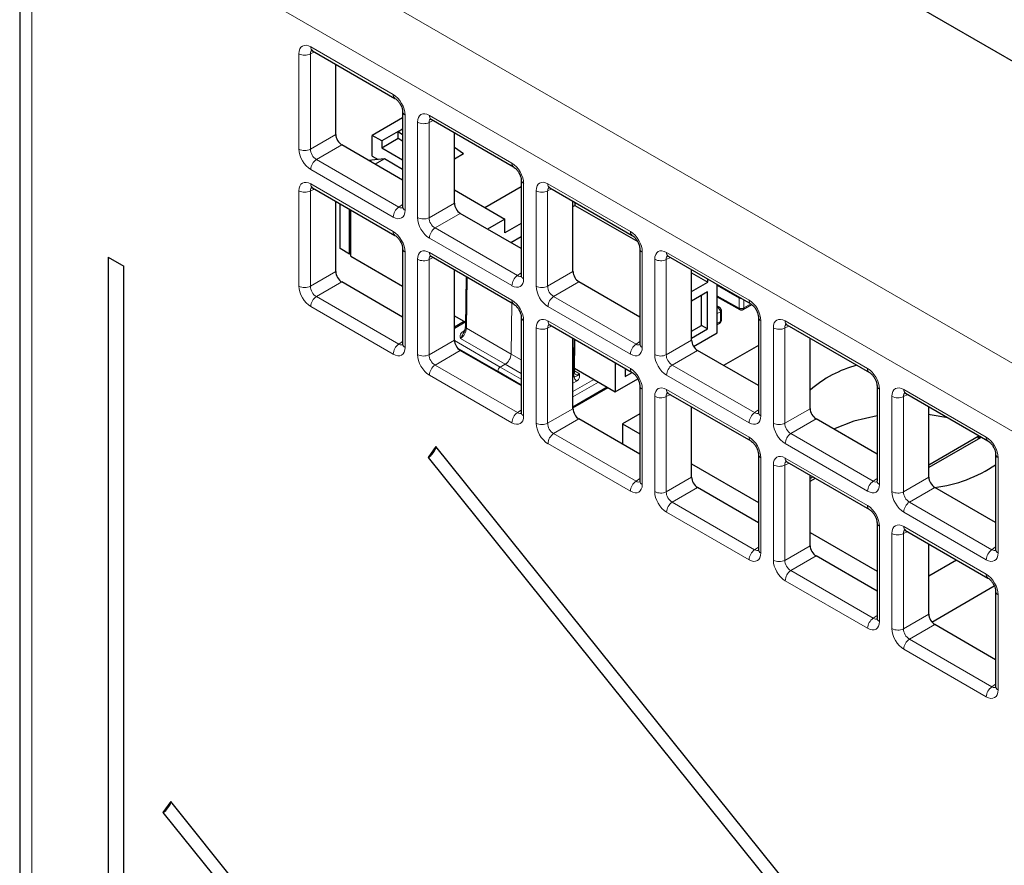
# Paper-space layout 'Blatt4' of a CAD drawing. Header units: millimetres. Extents: x 5 to 418, y 2 to 292.
# Tile 42 of 70: x 87 to 102, y 189 to 202. Entities that reach past the tile are written whole.
import ezdxf

# ---------------------------------------------------------------- set-up
doc = ezdxf.new("R2010")
doc.units = ezdxf.units.MM

psp = doc.layouts.new('Blatt4')

# ---------------------------------------------------------------- linework, layer by layer
at = {"color": 7, "linetype": 'Continuous', "lineweight": 18}
for p, q in [((87.581, 204.8), (130.346, 180.112)), ((129.912, 179.351), (87.147, 204.039)), ((87.147, 204.039), (87.147, 141.374)), ((91.126, 199.808), (91.126, 201.227)), ((91.36, 201.254), (91.298, 201.225)), ((91.298, 201.225), (91.298, 199.806)), ((91.302, 201.329), (92.531, 200.62)), ((92.708, 200.314), (92.708, 198.895)), ((92.893, 198.788), (92.893, 200.207)), ((93.128, 200.233), (93.065, 200.204)), ((93.065, 200.204), (93.065, 198.785)), ((93.07, 200.309), (94.299, 199.599)), ((91.298, 199.806), (91.675, 200.023)), ((91.763, 199.871), (91.386, 199.653)), ((91.386, 199.653), (92.615, 198.943)), ((92.531, 198.793), (91.302, 199.503)), ((91.126, 197.767), (91.126, 199.186)), ((91.36, 199.212), (91.298, 199.184)), ((91.298, 199.184), (91.298, 197.764)), ((91.302, 199.288), (92.531, 198.579)), ((94.475, 199.294), (94.475, 197.875)), ((94.661, 197.767), (94.661, 199.186)), ((94.896, 199.213), (94.833, 199.184)), ((94.833, 199.184), (94.833, 197.765)), ((94.838, 199.288), (96.067, 198.579)), ((92.615, 198.943), (92.671, 198.983)), ((93.065, 198.785), (93.442, 199.003)), ((93.531, 198.85), (93.154, 198.632)), ((93.154, 198.632), (94.383, 197.923)), ((94.299, 197.773), (93.07, 198.482)), ((92.708, 198.273), (92.708, 196.854)), ((96.243, 198.273), (96.243, 196.854)), ((92.893, 196.747), (92.893, 198.166)), ((93.128, 198.192), (93.065, 198.163)), ((93.065, 198.163), (93.065, 196.744)), ((93.07, 198.268), (94.299, 197.558)), ((96.429, 196.747), (96.429, 198.166)), ((96.663, 198.192), (96.601, 198.163)), ((96.601, 198.163), (96.601, 196.744)), ((96.605, 198.268), (97.834, 197.558)), ((91.298, 197.764), (91.675, 197.982)), ((94.833, 197.765), (95.21, 197.982)), ((93.632, 197.901), (93.621, 197.138)), ((94.383, 197.923), (94.439, 197.963)), ((95.298, 197.83), (94.921, 197.612)), ((91.763, 197.829), (91.386, 197.612)), ((97.687, 197.587), (97.361, 197.775)), ((91.386, 197.612), (92.615, 196.902)), ((94.921, 197.612), (96.15, 196.902)), ((97.361, 197.622), (97.687, 197.44)), ((97.687, 197.44), (97.687, 197.587)), ((97.758, 197.56), (97.758, 197.441)), ((92.531, 196.752), (91.302, 197.461)), ((94.299, 197.516), (94.287, 196.753)), ((94.287, 196.754), (94.298, 197.516)), ((96.067, 196.752), (94.838, 197.462)), ((97.372, 197.445), (97.361, 197.452)), ((97.361, 197.439), (97.372, 197.445)), ((97.758, 197.441), (97.861, 197.5)), ((94.475, 197.252), (94.475, 195.833)), ((94.838, 197.247), (96.067, 196.538)), ((97.407, 197.384), (97.361, 197.358)), ((97.407, 197.238), (97.407, 197.384)), ((98.011, 197.253), (98.011, 195.834)), ((98.373, 197.247), (99.602, 196.538)), ((93.603, 197.23), (93.442, 197.137)), ((93.574, 197.091), (93.594, 197.103)), ((93.621, 197.138), (94.287, 196.754)), ((94.661, 195.726), (94.661, 197.145)), ((94.896, 197.171), (94.833, 197.143)), ((94.833, 197.143), (94.833, 195.723)), ((97.361, 197.212), (97.407, 197.238)), ((98.197, 195.726), (98.197, 197.145)), ((98.431, 197.172), (98.369, 197.143)), ((98.369, 197.143), (98.369, 195.724)), ((93.065, 196.744), (93.442, 196.962)), ((93.443, 196.955), (94.126, 196.561)), ((94.198, 196.602), (93.532, 196.987)), ((95.218, 196.472), (95.226, 196.981)), ((96.601, 196.744), (96.978, 196.962)), ((92.615, 196.902), (92.671, 196.942)), ((93.531, 196.809), (93.154, 196.591)), ((94.091, 196.499), (93.486, 196.848)), ((96.15, 196.902), (96.207, 196.942)), ((97.066, 196.809), (96.689, 196.591)), ((94.287, 196.753), (94.439, 196.666)), ((93.154, 196.591), (94.383, 195.882)), ((94.126, 196.561), (94.198, 196.602)), ((94.199, 196.602), (94.127, 196.56)), ((94.127, 196.56), (94.439, 196.38)), ((94.439, 196.463), (94.199, 196.602)), ((96.689, 196.591), (97.918, 195.882)), ((94.299, 195.731), (93.07, 196.441)), ((94.439, 196.298), (94.091, 196.499)), ((94.091, 196.499), (94.091, 196.499)), ((95.21, 196.403), (95.23, 196.415)), ((95.21, 196.197), (95.522, 196.377)), ((95.233, 196.503), (95.307, 196.459)), ((97.834, 195.732), (96.605, 196.441)), ((95.265, 196.353), (95.21, 196.322)), ((95.592, 196.337), (95.21, 196.116)), ((95.21, 195.97), (95.719, 196.264)), ((96.243, 196.232), (96.243, 194.813)), ((96.605, 196.227), (97.834, 195.517)), ((99.779, 196.232), (99.779, 194.813)), ((100.141, 196.227), (101.37, 195.517)), ((96.429, 194.706), (96.429, 196.125)), ((96.663, 196.151), (96.601, 196.122)), ((96.601, 196.122), (96.601, 194.703)), ((99.964, 194.706), (99.964, 196.125)), ((100.199, 196.151), (100.136, 196.122)), ((100.136, 196.122), (100.136, 194.703)), ((94.833, 195.723), (95.21, 195.941)), ((97.918, 195.882), (97.974, 195.922)), ((98.369, 195.724), (98.746, 195.941)), ((94.383, 195.882), (94.439, 195.921)), ((95.298, 195.788), (94.921, 195.571)), ((98.834, 195.788), (98.457, 195.571)), ((94.921, 195.571), (96.15, 194.861)), ((98.457, 195.571), (99.686, 194.861)), ((96.067, 194.711), (94.838, 195.42)), ((99.602, 194.711), (98.373, 195.421)), ((98.011, 195.211), (98.011, 193.792)), ((98.373, 195.206), (99.602, 194.497)), ((101.546, 195.212), (101.546, 193.793)), ((98.197, 193.685), (98.197, 195.104)), ((98.431, 195.13), (98.369, 195.101)), ((98.369, 195.101), (98.369, 193.682)), ((96.15, 194.861), (96.207, 194.901)), ((96.601, 194.703), (96.978, 194.921)), ((99.686, 194.861), (99.742, 194.901)), ((100.136, 194.703), (100.513, 194.921)), ((97.066, 194.768), (96.689, 194.55)), ((100.602, 194.768), (100.225, 194.55)), ((96.689, 194.55), (97.918, 193.841)), ((100.225, 194.55), (101.454, 193.841)), ((97.834, 193.69), (96.605, 194.4)), ((101.37, 193.691), (100.141, 194.4)), ((99.779, 194.191), (99.779, 192.772)), ((100.141, 194.186), (101.37, 193.476)), ((99.964, 192.664), (99.964, 194.084)), ((100.199, 194.11), (100.136, 194.081)), ((100.136, 194.081), (100.136, 192.662)), ((97.918, 193.841), (97.974, 193.88)), ((98.369, 193.682), (98.746, 193.9)), ((101.454, 193.841), (101.51, 193.881)), ((98.834, 193.747), (98.457, 193.53)), ((98.457, 193.53), (99.686, 192.82)), ((99.602, 192.67), (98.373, 193.379)), ((101.546, 193.17), (101.546, 191.751)), ((99.686, 192.82), (99.742, 192.86)), ((100.136, 192.662), (100.513, 192.88)), ((100.602, 192.727), (100.225, 192.509)), ((100.225, 192.509), (101.454, 191.8)), ((101.37, 191.649), (100.141, 192.359)), ((101.454, 191.8), (101.51, 191.839))]:
    psp.add_line(p, q, dxfattribs=at)
at = {"color": 7, "linetype": 'Continuous', "lineweight": 25}
for p, q in [((86.964, 204.294), (86.964, 141.629)), ((101.98, 200.988), (97.896, 203.346)), ((91.328, 201.272), (92.557, 200.563)), ((91.675, 200.023), (91.675, 201.072)), ((92.671, 200.365), (92.671, 198.946)), ((92.671, 200.272), (92.217, 200.01)), ((93.096, 200.252), (94.325, 199.542)), ((92.606, 200.071), (92.359, 199.928)), ((92.606, 200.071), (92.671, 200.109)), ((92.606, 199.969), (92.606, 200.071)), ((92.606, 200.071), (92.671, 200.024)), ((93.442, 199.003), (93.442, 200.052)), ((92.217, 199.704), (92.217, 200.01)), ((92.359, 199.928), (92.217, 200.01)), ((92.359, 199.826), (92.606, 199.969)), ((92.359, 199.928), (92.359, 199.826)), ((92.606, 199.969), (92.671, 199.932)), ((92.671, 199.346), (91.763, 199.871)), ((92.359, 199.826), (92.671, 199.646)), ((93.578, 199.734), (93.442, 199.833)), ((92.4, 199.66), (92.165, 199.639)), ((92.217, 199.704), (92.308, 199.651)), ((92.4, 199.66), (92.264, 199.581)), ((92.671, 199.503), (92.4, 199.66)), ((93.578, 199.734), (93.442, 199.656)), ((94.439, 199.345), (94.439, 197.926)), ((91.328, 199.231), (92.557, 198.521)), ((93.442, 199.201), (94.197, 198.765)), ((93.897, 198.938), (94.439, 199.251)), ((94.864, 199.231), (96.092, 198.522)), ((91.675, 197.982), (91.675, 199.031)), ((95.21, 197.982), (95.21, 199.031)), ((95.24, 199.014), (95.24, 198.969)), ((91.74, 198.326), (91.74, 198.993)), ((91.881, 198.244), (91.881, 198.911)), ((91.899, 198.214), (91.899, 198.901)), ((95.21, 198.952), (95.24, 198.969)), ((95.24, 198.969), (96.175, 198.429)), ((94.439, 198.326), (93.531, 198.85)), ((94.197, 198.765), (93.938, 198.615)), ((94.197, 198.561), (94.197, 198.765)), ((94.439, 198.7), (94.197, 198.561)), ((94.282, 198.416), (94.439, 198.506)), ((91.881, 198.244), (91.74, 198.326)), ((92.671, 198.324), (92.671, 196.905)), ((96.207, 198.324), (96.207, 196.905)), ((88.282, 198.199), (88.282, 141.838)), ((88.282, 198.199), (88.516, 198.064)), ((91.899, 198.254), (91.881, 198.244)), ((91.899, 198.214), (92.671, 197.768)), ((93.096, 198.21), (94.325, 197.501)), ((96.631, 198.211), (97.86, 197.501)), ((88.516, 141.703), (88.516, 198.064)), ((93.442, 196.962), (93.442, 198.01)), ((96.978, 196.962), (96.978, 198.011)), ((93.618, 197.909), (93.606, 197.158)), ((96.207, 197.305), (95.298, 197.83)), ((96.978, 197.966), (97.22, 197.826)), ((97.22, 197.826), (97.22, 197.871)), ((92.671, 197.305), (91.763, 197.829)), ((96.978, 197.686), (97.22, 197.826)), ((97.361, 197.071), (97.361, 197.789)), ((97.215, 197.681), (96.978, 197.543)), ((97.127, 197.18), (97.127, 197.629)), ((97.215, 197.129), (97.215, 197.681)), ((97.361, 197.605), (97.698, 197.417)), ((97.397, 197.448), (97.361, 197.469)), ((97.422, 197.259), (97.422, 197.405)), ((97.747, 197.418), (97.874, 197.491)), ((93.442, 197.323), (93.607, 197.227)), ((94.439, 197.303), (94.439, 195.884)), ((97.974, 197.304), (97.974, 195.885)), ((93.589, 197.238), (93.442, 197.154)), ((94.864, 197.19), (96.092, 196.48)), ((96.978, 197.094), (97.127, 197.18)), ((96.978, 196.992), (97.215, 197.129)), ((97.215, 197.129), (97.127, 197.18)), ((97.361, 197.195), (97.397, 197.215)), ((98.399, 197.19), (99.628, 196.481)), ((95.21, 195.941), (95.21, 196.99)), ((95.233, 196.492), (95.24, 196.973)), ((97.009, 196.867), (97.361, 197.071)), ((98.746, 195.941), (98.746, 196.99)), ((94.439, 196.284), (93.531, 196.809)), ((97.974, 196.285), (97.066, 196.809)), ((97.974, 196.884), (97.456, 196.584)), ((95.233, 196.544), (95.841, 196.193)), ((95.841, 196.626), (95.841, 196.193)), ((95.987, 196.541), (95.987, 196.42)), ((95.987, 196.522), (96.004, 196.532)), ((94.091, 196.499), (94.091, 196.485)), ((94.091, 196.499), (94.091, 196.499)), ((95.841, 196.193), (96.175, 196.386)), ((95.987, 196.42), (96.092, 196.481)), ((95.21, 195.953), (95.733, 196.255)), ((96.207, 196.283), (96.207, 194.864)), ((99.742, 196.283), (99.742, 194.864)), ((96.631, 196.169), (97.86, 195.46)), ((100.167, 196.17), (101.396, 195.46)), ((96.978, 194.921), (96.978, 195.969)), ((100.513, 194.921), (100.513, 195.97)), ((96.207, 195.264), (95.298, 195.788)), ((96.207, 195.863), (95.947, 195.713)), ((99.742, 195.264), (98.834, 195.788)), ((95.947, 195.713), (96.207, 195.564)), ((95.947, 195.713), (95.947, 195.414)), ((100.513, 195.104), (101.25, 195.53)), ((101.286, 195.509), (100.513, 195.063)), ((101.25, 195.53), (101.286, 195.509)), ((101.25, 195.53), (101.25, 195.489)), ((93.167, 195.379), (93.052, 195.216)), ((112.978, 170.735), (93.167, 195.379)), ((93.052, 195.216), (112.863, 170.572)), ((97.974, 195.262), (97.974, 193.843)), ((101.51, 195.263), (101.51, 193.844)), ((96.978, 195.118), (97.974, 194.543)), ((98.399, 195.149), (99.628, 194.439)), ((98.746, 193.9), (98.746, 194.949)), ((98.788, 194.924), (98.746, 194.9)), ((98.746, 194.859), (98.823, 194.904)), ((97.974, 194.243), (97.066, 194.768)), ((101.51, 194.244), (100.602, 194.768)), ((99.742, 194.242), (99.742, 192.823)), ((98.746, 194.098), (99.742, 193.523)), ((100.167, 194.128), (101.396, 193.419)), ((100.513, 192.88), (100.513, 193.928)), ((99.742, 193.223), (98.834, 193.747)), ((100.513, 193.451), (100.927, 193.69)), ((100.56, 192.763), (101.49, 193.3)), ((101.51, 193.221), (101.51, 191.802)), ((101.51, 192.202), (100.602, 192.727)), ((89.214, 190.09), (89.099, 189.927)), ((112.978, 160.529), (89.214, 190.09)), ((89.099, 189.927), (112.863, 160.365))]:
    psp.add_line(p, q, dxfattribs=at)
at = {"color": 7, "linetype": 'Continuous', "lineweight": 18, "flags": 128}
psp.add_lwpolyline([(97.687, 197.587), (97.688, 197.595), (97.689, 197.6)], dxfattribs=at)
at = {"color": 7, "linetype": 'Continuous', "lineweight": 25, "flags": 128}
for points in [[(99.742, 195.836), (99.398, 195.757), (99.095, 195.638)], [(100.797, 195.806), (100.536, 195.85), (100.513, 195.853)]]:
    psp.add_lwpolyline(points, dxfattribs=at)
at = {"color": 7, "linetype": 'Continuous', "lineweight": 18}
for centre, radius, start, end in [((91.214, 201.399), 0.194, 242.7384, 295.5295), ((91.362, 201.322), 0.0603, 172.9554, 235.7325), ((92.591, 200.613), 0.0603, 172.9665, 235.6198), ((92.731, 200.37), 0.0604, 184.5092, 247.0257), ((92.982, 200.379), 0.194, 242.7384, 295.5295), ((93.132, 200.302), 0.062, 173.888, 234.7998), ((91.214, 199.98), 0.194, 242.7384, 295.5295), ((91.495, 199.493), 0.193, 124.4666, 177.2658), ((94.361, 199.593), 0.0623, 173.9725, 233.8675), ((94.501, 199.351), 0.0623, 186.2479, 246.0218), ((91.214, 199.358), 0.194, 242.7384, 295.5295), ((91.364, 199.281), 0.062, 173.888, 234.7998), ((94.75, 199.358), 0.194, 242.7384, 295.5295), ((94.899, 199.282), 0.062, 173.888, 234.7998), ((92.724, 198.784), 0.193, 124.4666, 177.2658), ((92.731, 198.951), 0.0603, 184.2707, 247.0494), ((92.982, 198.96), 0.194, 242.7384, 295.5295), ((92.593, 198.572), 0.0623, 173.9725, 233.8675), ((93.263, 198.473), 0.193, 124.4666, 177.2658), ((96.129, 198.572), 0.0623, 173.9725, 233.8675), ((92.733, 198.33), 0.0623, 186.2479, 246.0218), ((96.268, 198.33), 0.0623, 186.2479, 246.0218), ((92.982, 198.338), 0.194, 242.7384, 295.5295), ((93.13, 198.26), 0.0603, 172.9554, 235.7325), ((96.518, 198.338), 0.194, 242.7384, 295.5295), ((96.667, 198.261), 0.062, 173.888, 234.7998), ((94.492, 197.763), 0.193, 124.4666, 177.2658), ((94.5, 197.931), 0.0619, 185.2037, 246.1164), ((91.214, 197.939), 0.194, 242.7384, 295.5295), ((94.75, 197.939), 0.194, 242.7384, 295.5295), ((91.495, 197.452), 0.193, 124.4666, 177.2658), ((94.359, 197.551), 0.0603, 172.9665, 235.6198), ((95.031, 197.452), 0.193, 124.4666, 177.2658), ((97.722, 197.654), 0.0753, 242.804, 273.6792), ((97.896, 197.552), 0.0623, 173.9725, 233.8675), ((97.386, 197.425), 0.0249, 64.3347, 125.9131), ((97.33, 197.381), 0.0769, 2.6294, 57.0819), ((97.397, 197.407), 0.0247, 293.7275, 354.9523), ((97.722, 197.509), 0.077, 242.9222, 297.3664), ((97.711, 197.438), 0.0242, 173.1123, 236.638), ((97.733, 197.438), 0.0247, 305.0442, 6.268), ((94.501, 197.309), 0.0623, 186.2479, 246.0218), ((94.898, 197.24), 0.0603, 172.9554, 235.7325), ((97.397, 197.261), 0.0247, 293.7275, 354.9523), ((98.036, 197.31), 0.0623, 186.2479, 246.0218), ((98.435, 197.241), 0.062, 173.888, 234.7998), ((93.63, 197.16), 0.0242, 184.4605, 246.0978), ((94.75, 197.317), 0.194, 242.7384, 295.5295), ((97.382, 197.235), 0.0247, 305.0442, 6.268), ((98.285, 197.317), 0.194, 242.7384, 295.5295), ((93.59, 197.117), 0.0314, 238.306, 266.5575), ((92.724, 196.743), 0.193, 124.4666, 177.2658), ((92.733, 196.91), 0.0619, 185.2037, 246.1164), ((96.26, 196.743), 0.193, 124.4666, 177.2658), ((96.268, 196.911), 0.0619, 185.2037, 246.1164), ((92.982, 196.919), 0.194, 242.7384, 295.5295), ((94.311, 196.795), 0.048, 239.5773, 240.4281), ((96.518, 196.919), 0.194, 242.7384, 295.5295), ((93.263, 196.432), 0.193, 124.4666, 177.2658), ((94.166, 196.496), 0.0757, 122.1593, 177.8407), ((94.167, 196.495), 0.0768, 122.0272, 176.8181), ((94.103, 196.52), 0.0471, 59.5696, 60.4358), ((94.175, 196.561), 0.0471, 59.5696, 60.4358), ((96.126, 196.53), 0.0603, 172.9665, 235.6198), ((96.799, 196.432), 0.193, 124.4666, 177.2658), ((99.664, 196.531), 0.0623, 173.9725, 233.8675), ((95.208, 196.494), 0.0245, 293.3472, 353.3121), ((95.307, 196.418), 0.0769, 182.6294, 237.0819), ((96.268, 196.289), 0.0623, 186.2479, 246.0218), ((96.665, 196.219), 0.0603, 172.9554, 235.7325), ((99.804, 196.289), 0.0623, 186.2479, 246.0218), ((100.203, 196.22), 0.062, 173.888, 234.7998), ((96.518, 196.297), 0.194, 242.7384, 295.5295), ((100.053, 196.297), 0.194, 242.7384, 295.5295), ((94.492, 195.722), 0.193, 124.4666, 177.2658), ((94.5, 195.89), 0.0619, 185.2037, 246.1164), ((98.028, 195.722), 0.193, 124.4666, 177.2658), ((98.036, 195.89), 0.0619, 185.2037, 246.1164), ((94.75, 195.898), 0.194, 242.7384, 295.5295), ((98.285, 195.898), 0.194, 242.7384, 295.5295), ((95.031, 195.411), 0.193, 124.4666, 177.2658), ((97.894, 195.51), 0.0603, 172.9665, 235.6198), ((98.566, 195.411), 0.193, 124.4666, 177.2658), ((101.432, 195.511), 0.0623, 173.9725, 233.8675), ((98.036, 195.268), 0.0623, 186.2479, 246.0218), ((98.433, 195.199), 0.0603, 172.9554, 235.7325), ((101.572, 195.269), 0.0623, 186.2479, 246.0218), ((98.285, 195.276), 0.194, 242.7384, 295.5295), ((96.26, 194.702), 0.193, 124.4666, 177.2658), ((96.268, 194.869), 0.0619, 185.2037, 246.1164), ((99.795, 194.702), 0.193, 124.4666, 177.2658), ((99.804, 194.87), 0.0619, 185.2037, 246.1164), ((96.518, 194.878), 0.194, 242.7384, 295.5295), ((100.053, 194.878), 0.194, 242.7384, 295.5295), ((96.799, 194.391), 0.193, 124.4666, 177.2658), ((99.662, 194.489), 0.0603, 172.9665, 235.6198), ((100.334, 194.391), 0.193, 124.4666, 177.2658), ((99.804, 194.248), 0.0623, 186.2479, 246.0218), ((100.201, 194.178), 0.0603, 172.9554, 235.7325), ((100.053, 194.256), 0.194, 242.7384, 295.5295), ((98.028, 193.681), 0.193, 124.4666, 177.2658), ((98.036, 193.849), 0.0619, 185.2037, 246.1164), ((101.563, 193.681), 0.193, 124.4666, 177.2658), ((101.572, 193.849), 0.0619, 185.2037, 246.1164), ((98.285, 193.857), 0.194, 242.7384, 295.5295), ((98.566, 193.37), 0.193, 124.4666, 177.2658), ((101.43, 193.469), 0.0603, 172.9665, 235.6198), ((101.572, 193.227), 0.0623, 186.2479, 246.0218), ((99.795, 192.661), 0.193, 124.4666, 177.2658), ((99.804, 192.828), 0.0619, 185.2037, 246.1164), ((100.053, 192.837), 0.194, 242.7384, 295.5295), ((100.334, 192.35), 0.193, 124.4666, 177.2658), ((101.563, 191.64), 0.193, 124.4666, 177.2658), ((101.572, 191.808), 0.0619, 185.2037, 246.1164)]:
    psp.add_arc(centre, radius, start, end, dxfattribs=at)
at = {"color": 7, "linetype": 'Continuous', "lineweight": 25}
for centre, radius, start, end in [((97.372, 197.405), 0.05, 0, 59.1367), ((97.722, 197.461), 0.05, 240.8687, 299.9973), ((97.372, 197.259), 0.05, 299.9973, 0), ((99.865, 194.948), 1.692, 104.4195, 131.4081), ((92.913, 195.446), 0.269, 301.1455, 344.2068), ((100.367, 196.788), 2.033, 276.5891, 304.197), ((88.96, 190.157), 0.269, 301.1455, 344.2068)]:
    psp.add_arc(centre, radius, start, end, dxfattribs=at)
at = {"color": 7, "linetype": 'Continuous', "lineweight": 18}
for centre, major_axis, ratio, start_param, end_param in [((91.303, 201.125), (-0.125, 0.217), 0.575802, 5.499237, 7.067295), ((91.391, 201.176), (-0.073, 0.103), 0.569649, 6.163641, 7.016731), ((92.531, 200.416), (-0.125, 0.217), 0.578965, 3.928442, 5.496499), ((93.07, 200.104), (-0.125, 0.217), 0.575802, 5.499237, 7.067295), ((93.159, 200.155), (-0.073, 0.103), 0.569649, 6.163641, 7.016731), ((91.303, 199.707), (-0.125, 0.217), 0.578965, 0.786849, 2.354907), ((91.391, 199.758), (-0.062, 0.108), 0.642476, 0.786856, 2.354913), ((94.298, 199.395), (-0.125, 0.217), 0.578965, 3.928442, 5.496499), ((91.303, 199.083), (-0.125, 0.217), 0.575802, 5.499237, 7.067295), ((94.838, 199.084), (-0.125, 0.217), 0.575802, 5.499237, 7.067295), ((91.391, 199.134), (-0.073, 0.103), 0.569649, 6.163641, 7.016731), ((94.927, 199.135), (-0.073, 0.103), 0.569649, 6.163641, 7.016731), ((92.531, 198.998), (-0.125, 0.217), 0.575802, 2.357645, 3.925702), ((92.619, 199.049), (-0.053, 0.115), 0.56964, 2.408205, 3.2431), ((93.07, 198.686), (-0.125, 0.217), 0.578965, 0.786849, 2.354907), ((93.159, 198.737), (-0.062, 0.108), 0.642476, 0.786856, 2.354913), ((92.531, 198.375), (-0.125, 0.217), 0.578965, 3.928442, 5.496499), ((96.066, 198.375), (-0.125, 0.217), 0.578965, 3.928442, 5.496499), ((93.07, 198.063), (-0.125, 0.217), 0.575802, 5.499237, 7.067295), ((96.606, 198.063), (-0.125, 0.217), 0.575802, 5.499237, 7.067295), ((93.159, 198.114), (-0.073, 0.103), 0.569649, 6.163641, 7.016731), ((96.694, 198.114), (-0.073, 0.103), 0.569649, 6.163641, 7.016731), ((94.298, 197.977), (-0.125, 0.217), 0.575802, 2.357645, 3.925702), ((94.387, 198.028), (-0.053, 0.115), 0.56964, 2.408205, 3.2431), ((91.303, 197.665), (-0.125, 0.217), 0.578965, 0.786849, 2.354907), ((91.391, 197.716), (-0.062, 0.108), 0.642476, 0.786856, 2.354913), ((94.838, 197.666), (-0.125, 0.217), 0.578965, 0.786849, 2.354907), ((94.927, 197.717), (-0.062, 0.108), 0.642476, 0.786856, 2.354913), ((94.298, 197.354), (-0.125, 0.217), 0.578965, 3.928442, 5.496499), ((97.834, 197.354), (-0.125, 0.217), 0.578965, 3.928442, 5.496499), ((94.838, 197.042), (-0.125, 0.217), 0.575802, 5.499237, 7.067295), ((98.374, 197.043), (-0.125, 0.217), 0.575802, 5.499237, 7.067295), ((93.533, 197.088), (0.063, 0.108), 0.573464, 3.926975, 5.480243), ((94.927, 197.093), (-0.073, 0.103), 0.569649, 6.163641, 7.016731), ((98.462, 197.094), (-0.073, 0.103), 0.569649, 6.163641, 7.016731), ((92.531, 196.957), (-0.125, 0.217), 0.575802, 2.357645, 3.925702), ((92.619, 197.008), (-0.053, 0.115), 0.56964, 2.408205, 3.2431), ((96.066, 196.957), (-0.125, 0.217), 0.575802, 2.357645, 3.925702), ((96.155, 197.008), (-0.053, 0.115), 0.56964, 2.408205, 3.2431), ((93.07, 196.645), (-0.125, 0.217), 0.578965, 0.786849, 2.354907), ((93.159, 196.696), (-0.062, 0.108), 0.642476, 0.786856, 2.354913), ((94.199, 196.704), (0.063, 0.108), 0.573464, 3.926975, 5.480243), ((94.199, 196.704), (0.062, 0.108), 0.581455, 3.926914, 5.480182), ((96.606, 196.645), (-0.125, 0.217), 0.578965, 0.786849, 2.354907), ((96.694, 196.696), (-0.062, 0.108), 0.642476, 0.786856, 2.354913), ((94.126, 196.52), (0.0253, 0.0431), 0.572322, 0.789681, 2.3604), ((96.066, 196.333), (-0.125, 0.217), 0.578965, 3.928442, 5.496499), ((99.602, 196.334), (-0.125, 0.217), 0.578965, 3.928442, 5.496499), ((95.342, 196.541), (0.087, 0.152), 0.577337, 2.3387, 2.804513), ((95.306, 196.561), (0.062, 0.109), 0.577251, 3.133204, 3.923354), ((96.606, 196.022), (-0.125, 0.217), 0.575802, 5.499237, 7.067295), ((100.141, 196.022), (-0.125, 0.217), 0.575802, 5.499237, 7.067295), ((96.694, 196.073), (-0.073, 0.103), 0.569649, 6.163641, 7.016731), ((100.23, 196.073), (-0.073, 0.103), 0.569649, 6.163641, 7.016731), ((94.298, 195.936), (-0.125, 0.217), 0.575802, 2.357645, 3.925702), ((94.387, 195.987), (-0.053, 0.115), 0.56964, 2.408205, 3.2431), ((97.834, 195.936), (-0.125, 0.217), 0.575802, 2.357645, 3.925702), ((97.922, 195.987), (-0.053, 0.115), 0.56964, 2.408205, 3.2431), ((94.838, 195.624), (-0.125, 0.217), 0.578965, 0.786849, 2.354907), ((94.927, 195.675), (-0.062, 0.108), 0.642476, 0.786856, 2.354913), ((98.374, 195.625), (-0.125, 0.217), 0.578965, 0.786849, 2.354907), ((98.462, 195.676), (-0.062, 0.108), 0.642476, 0.786856, 2.354913), ((97.834, 195.313), (-0.125, 0.217), 0.578965, 3.928442, 5.496499), ((101.369, 195.313), (-0.125, 0.217), 0.578965, 3.928442, 5.496499), ((98.374, 195.001), (-0.125, 0.217), 0.575802, 5.499237, 7.067295), ((98.462, 195.052), (-0.073, 0.103), 0.569649, 6.163641, 7.016731), ((96.066, 194.916), (-0.125, 0.217), 0.575802, 2.357645, 3.925702), ((96.155, 194.967), (-0.053, 0.115), 0.56964, 2.408205, 3.2431), ((99.602, 194.916), (-0.125, 0.217), 0.575802, 2.357645, 3.925702), ((99.69, 194.967), (-0.053, 0.115), 0.56964, 2.408205, 3.2431), ((96.606, 194.604), (-0.125, 0.217), 0.578965, 0.786849, 2.354907), ((96.694, 194.655), (-0.062, 0.108), 0.642476, 0.786856, 2.354913), ((100.141, 194.604), (-0.125, 0.217), 0.578965, 0.786849, 2.354907), ((100.23, 194.655), (-0.062, 0.108), 0.642476, 0.786856, 2.354913), ((99.602, 194.292), (-0.125, 0.217), 0.578965, 3.928442, 5.496499), ((100.141, 193.981), (-0.125, 0.217), 0.575802, 5.499237, 7.067295), ((100.23, 194.032), (-0.073, 0.103), 0.569649, 6.163641, 7.016731), ((97.834, 193.895), (-0.125, 0.217), 0.575802, 2.357645, 3.925702), ((97.922, 193.946), (-0.053, 0.115), 0.56964, 2.408205, 3.2431), ((101.369, 193.895), (-0.125, 0.217), 0.575802, 2.357645, 3.925702), ((101.458, 193.946), (-0.053, 0.115), 0.56964, 2.408205, 3.2431), ((98.374, 193.583), (-0.125, 0.217), 0.578965, 0.786849, 2.354907), ((98.462, 193.634), (-0.062, 0.108), 0.642476, 0.786856, 2.354913), ((101.369, 193.272), (-0.125, 0.217), 0.578965, 3.928442, 5.496499), ((99.602, 192.875), (-0.125, 0.217), 0.575802, 2.357645, 3.925702), ((99.69, 192.926), (-0.053, 0.115), 0.56964, 2.408205, 3.2431), ((100.141, 192.563), (-0.125, 0.217), 0.578965, 0.786849, 2.354907), ((100.23, 192.614), (-0.062, 0.108), 0.642476, 0.786856, 2.354913), ((101.369, 191.854), (-0.125, 0.217), 0.575802, 2.357645, 3.925702), ((101.458, 191.905), (-0.053, 0.115), 0.56964, 2.408205, 3.2431)]:
    psp.add_ellipse(centre, major_axis=major_axis, ratio=ratio, start_param=start_param, end_param=end_param, dxfattribs=at)
at = {"color": 7, "linetype": 'Continuous', "lineweight": 25}
for centre in [(91.763, 199.973), (93.531, 198.952), (91.763, 197.931), (95.299, 197.932), (93.531, 196.911), (97.066, 196.911), (95.299, 195.89), (98.834, 195.891), (97.066, 194.87), (100.602, 194.87), (98.834, 193.849), (100.602, 192.829)]:
    psp.add_ellipse(centre, major_axis=(-0.062, 0.108), ratio=0.578965, start_param=0.786849, end_param=2.354907, dxfattribs=at)
for points, knots in [([(91.312, 201.279), (91.312, 201.279), (91.313, 201.28), (91.323, 201.275), (91.328, 201.272)], [0, 0, 0, 0, 0.511658, 1, 1, 1, 1]), ([(92.557, 200.563), (92.565, 200.558), (92.58, 200.547), (92.61, 200.517), (92.637, 200.477), (92.659, 200.432), (92.67, 200.391), (92.671, 200.373), (92.671, 200.365)], [0, 0, 0, 0, 0.155419, 0.319081, 0.497627, 0.684711, 0.870071, 1, 1, 1, 1]), ([(93.08, 200.259), (93.08, 200.259), (93.081, 200.259), (93.091, 200.254), (93.096, 200.252)], [0, 0, 0, 0, 0.511658, 1, 1, 1, 1]), ([(94.325, 199.542), (94.332, 199.537), (94.348, 199.527), (94.377, 199.497), (94.405, 199.457), (94.427, 199.411), (94.438, 199.37), (94.438, 199.352), (94.439, 199.345)], [0, 0, 0, 0, 0.1554189, 0.3190808, 0.497627, 0.6847112, 0.8700708, 1, 1, 1, 1]), ([(91.312, 199.238), (91.312, 199.238), (91.313, 199.238), (91.323, 199.233), (91.328, 199.231)], [0, 0, 0, 0, 0.511658, 1, 1, 1, 1]), ([(94.848, 199.238), (94.848, 199.238), (94.848, 199.239), (94.859, 199.234), (94.864, 199.231)], [0, 0, 0, 0, 0.511658, 1, 1, 1, 1]), ([(92.671, 198.946), (92.67, 198.94), (92.669, 198.928), (92.669, 198.929), (92.669, 198.929)], [0, 0, 0, 0, 0.588163, 1, 1, 1, 1]), ([(92.557, 198.521), (92.565, 198.516), (92.58, 198.506), (92.61, 198.476), (92.637, 198.436), (92.659, 198.39), (92.67, 198.35), (92.671, 198.331), (92.671, 198.324)], [0, 0, 0, 0, 0.155419, 0.319081, 0.497627, 0.684711, 0.870071, 1, 1, 1, 1]), ([(96.092, 198.522), (96.1, 198.517), (96.116, 198.506), (96.145, 198.476), (96.173, 198.436), (96.194, 198.391), (96.205, 198.35), (96.206, 198.332), (96.207, 198.324)], [0, 0, 0, 0, 0.1554189, 0.3190808, 0.497627, 0.6847112, 0.8700708, 1, 1, 1, 1]), ([(93.08, 198.217), (93.08, 198.218), (93.081, 198.218), (93.091, 198.213), (93.096, 198.21)], [0, 0, 0, 0, 0.511658, 1, 1, 1, 1]), ([(96.615, 198.218), (96.616, 198.218), (96.616, 198.218), (96.626, 198.213), (96.631, 198.211)], [0, 0, 0, 0, 0.511658, 1, 1, 1, 1]), ([(94.439, 197.926), (94.438, 197.919), (94.437, 197.908), (94.437, 197.908), (94.437, 197.908)], [0, 0, 0, 0, 0.588163, 1, 1, 1, 1]), ([(94.325, 197.501), (94.332, 197.496), (94.348, 197.486), (94.377, 197.455), (94.405, 197.416), (94.427, 197.37), (94.438, 197.329), (94.438, 197.311), (94.439, 197.303)], [0, 0, 0, 0, 0.1554189, 0.3190808, 0.497627, 0.6847112, 0.8700708, 1, 1, 1, 1]), ([(97.86, 197.501), (97.868, 197.496), (97.884, 197.486), (97.913, 197.456), (97.941, 197.416), (97.962, 197.37), (97.973, 197.329), (97.974, 197.311), (97.974, 197.304)], [0, 0, 0, 0, 0.1554189, 0.3190808, 0.497627, 0.6847112, 0.8700708, 1, 1, 1, 1]), ([(93.606, 197.158), (93.605, 197.146), (93.602, 197.122), (93.592, 197.09), (93.583, 197.075), (93.582, 197.073)], [0, 0, 0, 0, 0.476387, 0.939929, 1, 1, 1, 1]), ([(94.848, 197.197), (94.848, 197.197), (94.848, 197.197), (94.859, 197.192), (94.864, 197.19)], [0, 0, 0, 0, 0.511658, 1, 1, 1, 1]), ([(98.383, 197.197), (98.383, 197.197), (98.384, 197.198), (98.394, 197.193), (98.399, 197.19)], [0, 0, 0, 0, 0.511658, 1, 1, 1, 1]), ([(92.671, 196.905), (92.67, 196.898), (92.669, 196.887), (92.669, 196.887), (92.669, 196.888)], [0, 0, 0, 0, 0.588163, 1, 1, 1, 1]), ([(96.207, 196.905), (96.206, 196.899), (96.205, 196.887), (96.205, 196.888), (96.205, 196.888)], [0, 0, 0, 0, 0.588163, 1, 1, 1, 1]), ([(95.244, 196.453), (95.243, 196.454), (95.241, 196.455), (95.235, 196.463), (95.233, 196.483), (95.233, 196.492)], [0, 0, 0, 0, 0.198593, 0.632334, 1, 1, 1, 1]), ([(96.092, 196.48), (96.1, 196.475), (96.116, 196.465), (96.145, 196.435), (96.173, 196.395), (96.194, 196.349), (96.205, 196.309), (96.206, 196.29), (96.207, 196.283)], [0, 0, 0, 0, 0.1554189, 0.3190808, 0.497627, 0.6847112, 0.8700708, 1, 1, 1, 1]), ([(99.628, 196.481), (99.636, 196.476), (99.651, 196.465), (99.681, 196.435), (99.708, 196.395), (99.73, 196.35), (99.741, 196.309), (99.742, 196.291), (99.742, 196.283)], [0, 0, 0, 0, 0.1554189, 0.3190808, 0.497627, 0.6847112, 0.8700708, 1, 1, 1, 1]), ([(96.615, 196.176), (96.616, 196.177), (96.616, 196.177), (96.626, 196.172), (96.631, 196.169)], [0, 0, 0, 0, 0.511658, 1, 1, 1, 1]), ([(100.151, 196.177), (100.151, 196.177), (100.152, 196.177), (100.162, 196.172), (100.167, 196.17)], [0, 0, 0, 0, 0.511658, 1, 1, 1, 1]), ([(94.439, 195.884), (94.438, 195.878), (94.437, 195.866), (94.437, 195.867), (94.437, 195.867)], [0, 0, 0, 0, 0.588163, 1, 1, 1, 1]), ([(97.974, 195.885), (97.974, 195.878), (97.973, 195.867), (97.973, 195.867), (97.973, 195.867)], [0, 0, 0, 0, 0.588163, 1, 1, 1, 1]), ([(97.86, 195.46), (97.868, 195.455), (97.884, 195.445), (97.913, 195.414), (97.941, 195.375), (97.962, 195.329), (97.973, 195.288), (97.974, 195.27), (97.974, 195.262)], [0, 0, 0, 0, 0.1554189, 0.3190808, 0.497627, 0.6847112, 0.8700708, 1, 1, 1, 1]), ([(101.396, 195.46), (101.403, 195.455), (101.419, 195.445), (101.448, 195.415), (101.476, 195.375), (101.498, 195.329), (101.509, 195.288), (101.509, 195.27), (101.51, 195.263)], [0, 0, 0, 0, 0.155419, 0.319081, 0.497627, 0.684711, 0.870071, 1, 1, 1, 1]), ([(98.383, 195.156), (98.383, 195.156), (98.384, 195.156), (98.394, 195.151), (98.399, 195.149)], [0, 0, 0, 0, 0.511658, 1, 1, 1, 1]), ([(96.207, 194.864), (96.206, 194.857), (96.205, 194.846), (96.205, 194.846), (96.205, 194.847)], [0, 0, 0, 0, 0.588163, 1, 1, 1, 1]), ([(99.742, 194.864), (99.741, 194.857), (99.74, 194.846), (99.74, 194.847), (99.74, 194.847)], [0, 0, 0, 0, 0.588163, 1, 1, 1, 1]), ([(99.628, 194.439), (99.636, 194.434), (99.651, 194.424), (99.681, 194.394), (99.708, 194.354), (99.73, 194.308), (99.741, 194.268), (99.742, 194.249), (99.742, 194.242)], [0, 0, 0, 0, 0.1554189, 0.3190808, 0.497627, 0.6847112, 0.8700708, 1, 1, 1, 1]), ([(100.151, 194.135), (100.151, 194.135), (100.152, 194.136), (100.162, 194.131), (100.167, 194.128)], [0, 0, 0, 0, 0.511658, 1, 1, 1, 1]), ([(97.974, 193.843), (97.974, 193.837), (97.973, 193.825), (97.973, 193.826), (97.973, 193.826)], [0, 0, 0, 0, 0.588163, 1, 1, 1, 1]), ([(101.51, 193.844), (101.509, 193.837), (101.508, 193.826), (101.508, 193.826), (101.508, 193.826)], [0, 0, 0, 0, 0.588163, 1, 1, 1, 1]), ([(101.396, 193.419), (101.403, 193.414), (101.419, 193.404), (101.448, 193.373), (101.476, 193.333), (101.498, 193.288), (101.509, 193.247), (101.509, 193.229), (101.51, 193.221)], [0, 0, 0, 0, 0.155419, 0.319081, 0.497627, 0.684711, 0.870071, 1, 1, 1, 1]), ([(99.742, 192.823), (99.741, 192.816), (99.74, 192.805), (99.74, 192.805), (99.74, 192.806)], [0, 0, 0, 0, 0.588163, 1, 1, 1, 1]), ([(101.51, 191.802), (101.509, 191.796), (101.508, 191.784), (101.508, 191.785), (101.508, 191.785)], [0, 0, 0, 0, 0.588163, 1, 1, 1, 1])]:
    psp.add_open_spline(points, degree=3, knots=knots, dxfattribs=at)
at = {"color": 7, "linetype": 'Continuous', "lineweight": 18}
for points, knots in [([(93.532, 196.987), (93.532, 196.987), (93.532, 196.991), (93.53, 197.006), (93.529, 197.033), (93.54, 197.066), (93.563, 197.083), (93.574, 197.091)], [0, 0, 0, 0, 0.005208, 0.115431, 0.419419, 0.734558, 1, 1, 1, 1]), ([(93.583, 197.073), (93.578, 197.063), (93.565, 197.038), (93.549, 197.008), (93.536, 196.991), (93.532, 196.987), (93.532, 196.987)], [0, 0, 0, 0, 0.287802, 0.79231, 0.990621, 1, 1, 1, 1]), ([(95.307, 196.459), (95.306, 196.459), (95.303, 196.454), (95.29, 196.441), (95.271, 196.428), (95.254, 196.42), (95.237, 196.416), (95.23, 196.415)], [0, 0, 0, 0, 0.006601, 0.146171, 0.501239, 0.799231, 1, 1, 1, 1]), ([(95.307, 196.459), (95.307, 196.459), (95.307, 196.455), (95.309, 196.439), (95.31, 196.412), (95.299, 196.378), (95.276, 196.361), (95.265, 196.353)], [0, 0, 0, 0, 0.005208, 0.115431, 0.419419, 0.734559, 1, 1, 1, 1])]:
    psp.add_open_spline(points, degree=3, knots=knots, dxfattribs=at)

doc.saveas('drawing.dxf')
